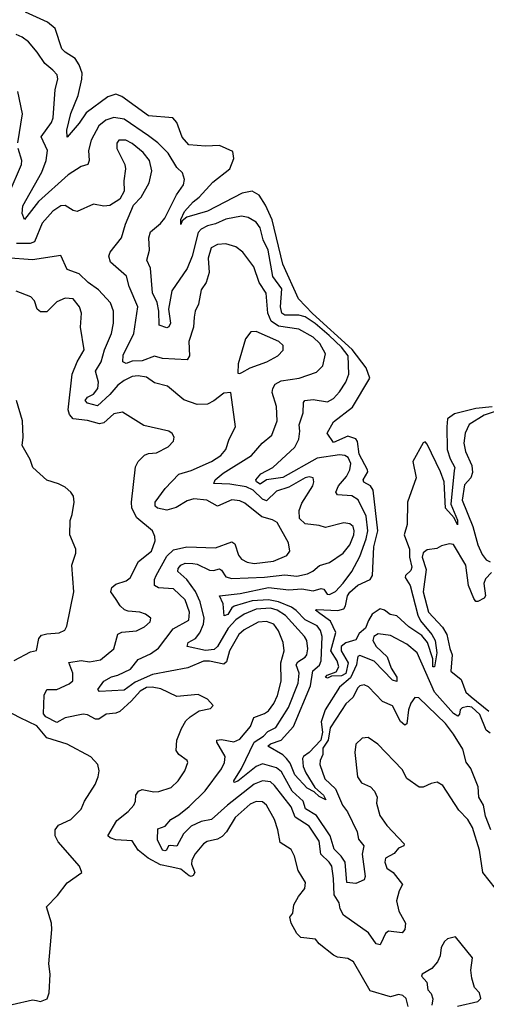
# Model space of a CAD drawing. Extents: x 1493970 to 1595317, y 729910 to 844791.
# Tile 49 of 256: x 1557622 to 1559916, y 757416 to 762258. Entities that reach past the tile are written whole.
import ezdxf

# ---------------------------------------------------------------- set-up
doc = ezdxf.new("R2010")
doc.units = 0

msp = doc.modelspace()

# ---------------------------------------------------------------- linework, layer by layer
at = {"layer": '0CON10XD'}
for points in [[(1559186.9, 759353.1), (1559215, 759361.3), (1559224.5, 759375.5), (1559234.1, 759425), (1559245, 759442.2), (1559285, 759476.8), (1559344.4, 759505), (1559356.5, 759525), (1559363, 759665), (1559382, 759745), (1559359.8, 759945), (1559346.4, 759965), (1559314.4, 759984.4), (1559311.2, 759995), (1559334, 760035), (1559332.6, 760045), (1559291.8, 760121.8), (1559283.1, 760183.1), (1559275, 760197.2), (1559235, 760210.5), (1559165, 760178.8), (1559134.3, 760225), (1559165, 760280.4), (1559258.1, 760351.9), (1559342.7, 760495), (1559324.9, 760545), (1559256.3, 760636.3), (1559062.4, 760812.4), (1558992.5, 760885), (1558915.7, 761055), (1558862.7, 761272.7), (1558831.1, 761345), (1558799.3, 761395), (1558765, 761414.8), (1558715.8, 761404.2), (1558545, 761315.6), (1558443.3, 761286.7), (1558421.7, 761268.3), (1558415, 761250), (1558414.1, 761275), (1558433, 761315), (1558475, 761362.7), (1558504.3, 761385.7), (1558571.7, 761458.3), (1558654.7, 761525), (1558674.5, 761574.5), (1558670, 761610), (1558605, 761638.9), (1558535.1, 761634.9), (1558453, 761643), (1558420.1, 761680.1), (1558395, 761752.7), (1558375, 761774.4), (1558255, 761784.6), (1558125, 761879.1), (1558095, 761891.8), (1558055, 761877.5), (1557949.7, 761800.3), (1557915, 761749.6), (1557855, 761680), (1557854.3, 761715), (1557873.6, 761796.4), (1557908.9, 761885), (1557927.7, 761965), (1557930, 761995), (1557915, 762036), (1557895, 762066.7), (1557845, 762097.6), (1557828.9, 762115), (1557795.9, 762215), (1557758.5, 762245), (1557650, 762295)], [(1559935, 758750.1), (1559915.5, 758765), (1559885, 758840.7), (1559845, 758876.9), (1559825, 758880.6), (1559796.7, 758873.3), (1559787.7, 758865), (1559785, 758842.5), (1559776.4, 758833.6), (1559755, 758845.9), (1559661.1, 758951.1), (1559576.6, 759145), (1559525, 759187.5), (1559445, 759229.3), (1559385, 759238.1), (1559363.4, 759225), (1559358.9, 759205), (1559374.8, 759175), (1559428, 759125), (1559448.9, 759068.9), (1559476.3, 759025), (1559476.9, 759003.1), (1559455, 759010.7), (1559365, 759103), (1559295, 759131.9), (1559285, 759127.3), (1559282.5, 759117.5), (1559278.7, 759085), (1559247.7, 759022.3), (1559193.9, 758976.1), (1559123.5, 758865), (1559104.6, 758805), (1559111, 758755), (1559102.2, 758715), (1559045.8, 758654.2), (1559017.1, 758635), (1559013.2, 758625), (1559016.5, 758585), (1559028.5, 758555), (1559072.9, 758482.9), (1559116, 758445), (1559127.7, 758422.3), (1559095, 758437.5), (1559070.3, 758460.3), (1559035, 758479.1), (1558975, 758545.3), (1558951.9, 758601.9), (1558934.4, 758625), (1558915, 758642.8), (1558842.7, 758685), (1558855, 758697.1), (1558908.4, 758715), (1558967.7, 758782.3), (1559052.3, 758982.3), (1559063.3, 759056.7), (1559096.1, 759083.9), (1559104, 759105), (1559109, 759225), (1559101.2, 759255), (1559085, 759278), (1559025, 759306.5), (1558982, 759352), (1558958.3, 759368.3), (1558895, 759395.3), (1558845, 759404.9), (1558765, 759401), (1558675.9, 759374.1), (1558664.3, 759365.7), (1558645, 759332.9), (1558626.8, 759326.8), (1558622.5, 759385), (1558604, 759425), (1558706.5, 759436.5), (1558845, 759465.6), (1558945, 759454.5), (1559008.7, 759458.7), (1559065, 759449.1), (1559105, 759461.5), (1559117.7, 759457.7), (1559133.6, 759433.6), (1559145, 759431.8), (1559175, 759445.3), (1559213, 759487), (1559254.3, 759545), (1559295, 759617.7), (1559325.6, 759705), (1559333.1, 759745), (1559325, 759816.5), (1559286.9, 759896.9), (1559255, 759916.5), (1559185, 759921.2), (1559177.1, 759935), (1559189.1, 759965), (1559228.3, 760011.7), (1559245.2, 760045), (1559250.3, 760075), (1559237.5, 760105), (1559220.8, 760115), (1559195, 760118.5), (1559085, 760101.3), (1558915, 760006.6), (1558835, 759995.6), (1558805, 759973.2), (1558786, 759985), (1558783.6, 759995), (1558807.1, 760025), (1558866.2, 760055), (1558975, 760156.1), (1558993.8, 760195), (1558999.8, 760235), (1558996.4, 760266.3), (1559015.8, 760325), (1559018.1, 760375), (1559023.8, 760385), (1559065, 760389.3), (1559135, 760378.9), (1559165, 760395.4), (1559195, 760427.5), (1559225.9, 760475), (1559240.6, 760515), (1559236.5, 760605), (1559205, 760647.2), (1559143.7, 760705), (1559075, 760763.4), (1559025, 760796.4), (1558995.1, 760805.1), (1558925, 760804.8), (1558911.3, 760815), (1558903.6, 760845), (1558910.3, 760935), (1558865.9, 760995), (1558844, 761125), (1558818.9, 761175), (1558804.8, 761234.8), (1558785, 761262), (1558746, 761285), (1558711.8, 761291.8), (1558635, 761277.3), (1558585, 761253.9), (1558545, 761243.8), (1558515, 761228.4), (1558499.5, 761210.5), (1558469.6, 761095), (1558445.7, 761035), (1558369.5, 760925), (1558353.8, 760835), (1558364.3, 760765), (1558355, 760746.8), (1558345, 760742.2), (1558307.7, 760755), (1558306.1, 760825), (1558297.4, 760867.4), (1558275.5, 760915), (1558266, 761036), (1558247.1, 761075), (1558260.4, 761125), (1558256.2, 761185), (1558264.7, 761215.3), (1558314.5, 761255), (1558335, 761282.2), (1558393.4, 761396.6), (1558427.5, 761445), (1558432.3, 761472.3), (1558422, 761505), (1558395, 761531.4), (1558351.6, 761601.6), (1558302, 761652), (1558256.1, 761686.1), (1558135, 761767.7), (1558085, 761776.2), (1558046.1, 761763.9), (1558011.6, 761735), (1557974.1, 761665), (1557959.6, 761615), (1557963.9, 761565), (1557956.5, 761545), (1557925, 761535.3), (1557861.2, 761495), (1557715, 761363.6), (1557645, 761275.8), (1557633.9, 761303.9), (1557638.1, 761341.9), (1557731.6, 761508.4), (1557752, 761565), (1557758.5, 761615), (1557728.3, 761681.7), (1557777.8, 761752.2), (1557787, 761775), (1557796.6, 761915), (1557810.4, 761965), (1557805.8, 761985.8), (1557785, 762009.4), (1557745, 762041.4), (1557708.5, 762098.5), (1557665, 762148.5), (1557635, 762171.5), (1557605, 762184.7)], [(1557612.7, 761652.7), (1557636.7, 761795), (1557612.5, 761905)], [(1557570.9, 761405), (1557631.5, 761545), (1557632.7, 761565), (1557614.6, 761625)], [(1559937.7, 758275), (1559912.2, 758342.2), (1559901.8, 758395), (1559880, 758435), (1559875.6, 758485), (1559840.3, 758575), (1559816.9, 758606.9), (1559800.6, 758670.6), (1559755.2, 758745), (1559715, 758796.8), (1559585, 758923.1), (1559565, 758924.4), (1559545, 758896.4), (1559533.8, 758865), (1559525.4, 758795), (1559515, 758789.5), (1559495, 758806.4), (1559455, 758884.4), (1559405.3, 758905.3), (1559336.7, 758976.7), (1559315, 758987.8), (1559295, 758982.2), (1559285, 758971.9), (1559259.6, 758925), (1559225, 758893.8), (1559205, 758861.5), (1559149.1, 758775), (1559139, 758715), (1559112.2, 758675), (1559112.7, 758645), (1559098.9, 758615), (1559098.3, 758595), (1559122.5, 758525), (1559175.3, 758475.4), (1559209.6, 758395), (1559232.9, 758362.9), (1559282, 758265), (1559287.9, 758227.9), (1559314.6, 758195), (1559305.9, 758155), (1559321.1, 758045), (1559315, 758029.1), (1559275, 758010.5), (1559230.3, 758015), (1559222.1, 758115), (1559201.9, 758145), (1559168.4, 758178.4), (1559148.4, 758245), (1559081.2, 758345), (1559027.4, 758377.4), (1559015.2, 758415), (1558961.2, 758465), (1558926.7, 758526.7), (1558908.7, 758558.7), (1558885, 758579.6), (1558815, 758598.7), (1558784.2, 758585.8), (1558695, 758513.8), (1558677, 758507), (1558674.8, 758515), (1558712.6, 758575), (1558775.2, 758704.8), (1558820.8, 758735), (1558842.5, 758757.5), (1558881.9, 758778.1), (1558943.7, 758875), (1558991.2, 758995), (1558995.6, 759045), (1558981.7, 759085), (1558989.7, 759100.3), (1559025, 759122.6), (1559034.2, 759135), (1559039, 759165), (1559034.2, 759205), (1559022.7, 759225), (1558928.2, 759328.2), (1558888.1, 759355), (1558855, 759363.7), (1558785, 759359.6), (1558725, 759334.1), (1558685, 759307.1), (1558646.4, 759265), (1558594.4, 759175.6), (1558578.4, 759161.6), (1558535.8, 759155.8), (1558445.5, 759175.5), (1558450.6, 759195), (1558486.5, 759215), (1558507.8, 759242.2), (1558526.4, 759285), (1558529.1, 759315), (1558508.8, 759395), (1558486.9, 759446.9), (1558443.1, 759505), (1558399.5, 759545), (1558401.1, 759558.9), (1558414.6, 759575.4), (1558435, 759584.8), (1558473.9, 759583.9), (1558495, 759580.3), (1558555, 759551), (1558575, 759549), (1558605, 759557.5), (1558615, 759551.1), (1558635, 759518.7), (1558665, 759510), (1558825, 759516.5), (1558925, 759528.3), (1558985, 759521.4), (1559037.2, 759532.8), (1559063.7, 759546.3), (1559095.8, 759574.2), (1559145, 759589.1), (1559212.3, 759635), (1559245.7, 759675), (1559265.2, 759725), (1559266.9, 759745), (1559260.9, 759765), (1559245, 759779.1), (1559215, 759783.8), (1559125, 759761.1), (1559095, 759770.9), (1559025, 759779.1), (1558998.2, 759805), (1558995.3, 759845), (1559009.9, 759880.1), (1559062.5, 759965), (1559068.5, 759985), (1559065, 760005.6), (1559045, 760010.4), (1559025.4, 760005.4), (1558945, 759958.4), (1558885, 759939.7), (1558835, 759892.4), (1558815, 759900), (1558770.4, 759945), (1558735, 759960.6), (1558655, 759973.3), (1558577, 759977), (1558582.5, 759995), (1558622.3, 760027.7), (1558761.2, 760115), (1558813.8, 760176.2), (1558862.2, 760215), (1558888.5, 760285), (1558885.4, 760355), (1558863.9, 760425), (1558866.1, 760445), (1558877.5, 760465), (1558908.3, 760481.7), (1558996.2, 760495), (1559082, 760525), (1559111.9, 760555), (1559126.1, 760615), (1559098.1, 760665), (1559065, 760697), (1558995, 760736.5), (1558895, 760751.5), (1558858.4, 760775), (1558842.4, 760815), (1558833.4, 760913.4), (1558799.1, 760965), (1558773, 761043), (1558718.5, 761115), (1558685, 761140.4), (1558635, 761155.3), (1558595, 761152.8), (1558563.5, 761136.5), (1558549.4, 761085), (1558553.8, 761015), (1558538.6, 760965), (1558515, 760930), (1558500.5, 760859.5), (1558484.5, 760825), (1558479.1, 760795), (1558475.9, 760745), (1558453.8, 760675), (1558457.7, 760605), (1558445, 760585.6), (1558325, 760592), (1558285, 760602.4), (1558225, 760579.9), (1558175, 760578.1), (1558145, 760567.8), (1558130, 760575), (1558131.4, 760608.6), (1558182.7, 760715), (1558202.9, 760845), (1558160.9, 760945), (1558146.4, 760996.4), (1558067.8, 761065), (1558060, 761095), (1558066.7, 761115), (1558123.1, 761185), (1558142.9, 761252.9), (1558181.4, 761345), (1558220, 761385), (1558257.9, 761455), (1558271.2, 761515), (1558260.4, 761565), (1558228.8, 761605), (1558175, 761648.9), (1558143.3, 761665), (1558110, 761665), (1558098.9, 761651.1), (1558100, 761625), (1558138.9, 761545), (1558143.1, 761525), (1558134.5, 761465.5), (1558135.6, 761415), (1558115, 761375.7), (1558065, 761343.3), (1558035, 761340.6), (1557985, 761350), (1557905, 761314.4), (1557885, 761319.4), (1557845, 761343.5), (1557825, 761342.7), (1557785, 761315.5), (1557732.2, 761257.8), (1557694.8, 761165.2), (1557673.2, 761156.8), (1557606.7, 761156.7)], [(1559962, 757985), (1559899.7, 758065), (1559882.3, 758175), (1559847.4, 758285), (1559825.6, 758325.6), (1559781.1, 758371.1), (1559702.6, 758492.6), (1559675, 758509.2), (1559645, 758502), (1559605, 758484), (1559586.2, 758483.8), (1559525.9, 758525.9), (1559501.7, 758571.7), (1559382.5, 758695), (1559335, 758728), (1559305, 758725.7), (1559274.3, 758695), (1559270, 758655), (1559282.9, 758535), (1559302, 758505), (1559346, 758485), (1559366.9, 758465), (1559380, 758435), (1559375.7, 758405), (1559392.5, 758345), (1559426.9, 758295), (1559512.5, 758205), (1559511.2, 758195), (1559485, 758183.5), (1559462.4, 758157.6), (1559420, 758135), (1559417.1, 758115), (1559426.9, 758085), (1559458.9, 758065), (1559504.3, 758005), (1559487.1, 757975), (1559474, 757925), (1559485.3, 757875), (1559518.5, 757815), (1559516.2, 757785), (1559501.9, 757768.1), (1559435, 757776.6), (1559421.3, 757765), (1559409.7, 757740.3), (1559395, 757709.5), (1559375, 757713.1), (1559337.3, 757767.3), (1559214.5, 757855), (1559197.7, 757885), (1559193.1, 757915), (1559167.6, 757955), (1559165.2, 758035.2), (1559156, 758095), (1559144.2, 758115), (1559102.7, 758155), (1559095, 758219.2), (1559045, 758291.9), (1558976.7, 758336.7), (1558956.6, 758386.6), (1558875, 758492.2), (1558855, 758509.5), (1558815, 758514.8), (1558775, 758498.9), (1558643, 758395), (1558565, 758325.3), (1558515, 758315.8), (1558465, 758292.8), (1558426.7, 758255), (1558393.9, 758193.9), (1558362.1, 758197.9), (1558354.4, 758195), (1558344.2, 758175), (1558335, 758170.4), (1558325, 758174.5), (1558300, 758225), (1558300.9, 758279.1), (1558337.6, 758292.4), (1558365, 758325.5), (1558405, 758348.2), (1558455, 758388.9), (1558534, 758466), (1558615, 758573.6), (1558628.9, 758605), (1558631.9, 758635), (1558591.1, 758705), (1558592, 758715), (1558615, 758718), (1558675, 758707.6), (1558705, 758719.6), (1558757.5, 758782.5), (1558773.7, 758826.3), (1558825, 758845.8), (1558845, 758860), (1558871.7, 758895), (1558888.9, 758935), (1558906.9, 759005), (1558905.7, 759095), (1558922.9, 759155), (1558917.5, 759195), (1558895, 759252.2), (1558870.9, 759285), (1558835, 759298.6), (1558795.2, 759294.8), (1558725, 759257.6), (1558699.4, 759235), (1558653.7, 759155), (1558639, 759101), (1558625, 759088.4), (1558555, 759104.3), (1558525, 759104.2), (1558449.5, 759070.5), (1558275, 759038.2), (1558190.4, 758999.6), (1558135, 758960.5), (1558014.1, 758954.1), (1558005.6, 758965), (1558036.2, 759005), (1558073.4, 759026.7), (1558105.2, 759034.8), (1558166.2, 759065), (1558205, 759111.2), (1558265, 759139.2), (1558305, 759167.5), (1558377.4, 759262.6), (1558454.1, 759305), (1558457, 759345), (1558435, 759405.3), (1558378.5, 759458.5), (1558303.8, 759463.8), (1558285.6, 759475.6), (1558285.4, 759505), (1558292.5, 759525), (1558345, 759619.7), (1558378.8, 759651.2), (1558444.3, 759665.7), (1558585, 759660.9), (1558665, 759690.7), (1558679.7, 759679.7), (1558698.2, 759625), (1558711.8, 759605), (1558740.1, 759590.1), (1558775, 759584.1), (1558870.6, 759595), (1558935, 759622.7), (1558949.5, 759645), (1558943.1, 759685), (1558887.9, 759785), (1558865, 759799.1), (1558812.6, 759812.6), (1558729.6, 759879.6), (1558705, 759891.5), (1558665, 759896.1), (1558595, 759865.5), (1558542, 759895), (1558478.4, 759901.6), (1558445, 759891.2), (1558390.8, 759859.2), (1558345, 759845.8), (1558300, 759855), (1558288.5, 759865), (1558288.2, 759885), (1558337.7, 759952.3), (1558405, 760023.6), (1558465, 760041.2), (1558565, 760085.2), (1558610.8, 760115), (1558636.1, 760145), (1558651.8, 760195), (1558683.8, 760255), (1558660, 760425), (1558625, 760421.2), (1558577.2, 760382.8), (1558545, 760366.9), (1558495, 760365.5), (1558428.8, 760388.8), (1558348.8, 760455), (1558285, 760472.7), (1558245, 760499.6), (1558205, 760506.3), (1558175, 760503.1), (1558135, 760484.2), (1558105, 760460.5), (1558065.9, 760415), (1558005, 760359.1), (1557955, 760372.3), (1557944.1, 760385), (1557955, 760401.8), (1557985, 760415.9), (1558005.9, 760445), (1558009.7, 760475), (1557995, 760528.8), (1558022, 760575), (1558039.7, 760635), (1558074.1, 760715), (1558084.1, 760765), (1558083.4, 760825), (1558067.9, 760865), (1558008.9, 760928.9), (1557958.9, 760965), (1557915, 761007.5), (1557855, 761028.6), (1557825, 761097.5), (1557685, 761077.5), (1557555, 761086.7)], [(1559532.5, 757405), (1559522.5, 757445), (1559505, 757460), (1559485, 757463.8), (1559445, 757453.8), (1559345, 757482.5), (1559262.9, 757625), (1559235, 757641.1), (1559185, 757648.6), (1559165, 757657.5), (1559095, 757714.2), (1559076.2, 757736.2), (1559004.6, 757745), (1558984.4, 757765), (1558956.4, 757815), (1558949.5, 757845), (1558965.6, 757865), (1558970.4, 757905), (1558993.3, 757946.7), (1559024.3, 757985), (1559026.9, 758015), (1558990.8, 758075), (1558972.5, 758145), (1558957, 758177), (1558902.2, 758212.2), (1558891.5, 758275), (1558875.4, 758325), (1558835.4, 758395), (1558815, 758411.2), (1558785, 758413.9), (1558755, 758400.4), (1558681.8, 758335), (1558639.2, 758265), (1558618, 758242), (1558595, 758228.8), (1558543.2, 758216.8), (1558526.5, 758205), (1558485, 758155.5), (1558468.5, 758125), (1558467.1, 758105), (1558483.2, 758065), (1558475, 758049.3), (1558465, 758044.3), (1558455, 758047.8), (1558415, 758081.6), (1558362, 758092), (1558315, 758101.9), (1558254.3, 758135), (1558203.8, 758173.8), (1558175, 758219.6), (1558094.7, 758224.7), (1558066.2, 758235), (1558056, 758245), (1558099.6, 758320.4), (1558155, 758364.6), (1558182.9, 758395), (1558190.9, 758415), (1558192.5, 758445), (1558205.8, 758465), (1558225, 758472.1), (1558281.3, 758461.3), (1558306.9, 758463.1), (1558367.1, 758482.9), (1558401.9, 758515), (1558434.2, 758565), (1558449.2, 758605), (1558445.6, 758615.6), (1558404.2, 758645), (1558391.1, 758665), (1558394.4, 758715), (1558418.3, 758771.7), (1558439.6, 758810.4), (1558459.6, 758830.4), (1558505, 758858.9), (1558559.5, 758870.5), (1558572.5, 758885), (1558545, 758916.2), (1558499.7, 758939.7), (1558395, 758930.5), (1558316.8, 758966.8), (1558273.5, 758976.5), (1558245, 758973.4), (1558215, 758956.8), (1558172.1, 758907.9), (1558113.9, 758856.1), (1558095, 758847.5), (1558047, 758843), (1558011.7, 758818.3), (1557995, 758818.1), (1557955, 758840), (1557935, 758842.7), (1557845, 758825.2), (1557805, 758802.4), (1557750.3, 758830.3), (1557738.4, 758845), (1557743.2, 758936.8), (1557755, 758963.5), (1557805, 758964.5), (1557865, 758991.3), (1557882.6, 759007.4), (1557883.8, 759045), (1557863.7, 759096.3), (1557925, 759107.3), (1557965, 759100.3), (1558019.1, 759110.8), (1558085.6, 759165), (1558105, 759235.8), (1558125, 759246.7), (1558196.6, 759253.4), (1558235, 759272), (1558263.6, 759296.4), (1558267.5, 759315), (1558240, 759335), (1558212.5, 759345), (1558155, 759349.3), (1558136.6, 759356.6), (1558116.4, 759375), (1558097.1, 759407.1), (1558070.5, 759445), (1558075.5, 759465), (1558095, 759481.8), (1558145, 759498.5), (1558165, 759513.3), (1558207, 759593), (1558270.3, 759645), (1558288.7, 759695), (1558287.3, 759717.3), (1558274.4, 759745), (1558197.5, 759807.5), (1558174.1, 759855), (1558171.6, 759885), (1558191.2, 760058.8), (1558204.4, 760085), (1558235, 760116.5), (1558255, 760124.5), (1558295, 760127.3), (1558351.9, 760158.1), (1558378, 760185), (1558380.8, 760205), (1558372.4, 760222.4), (1558355, 760234.4), (1558231.7, 760261.7), (1558128.2, 760328.2), (1558085, 760319.6), (1558035, 760275.5), (1558015, 760270.9), (1557955, 760286.6), (1557885.4, 760295.4), (1557867.1, 760317.1), (1557859.8, 760339.8), (1557880, 760515), (1557904.8, 760575.3), (1557939.1, 760635), (1557921.8, 760745), (1557926.7, 760815), (1557916.1, 760846.1), (1557885, 760884.5), (1557845, 760888.2), (1557805, 760870), (1557755, 760821.9), (1557725, 760821.9), (1557707.8, 760835), (1557695, 760876), (1557677.5, 760895), (1557605, 760923.1)], [(1558705, 760517.5), (1558715, 760523.3), (1558754.6, 760545.4), (1558836.9, 760575), (1558891.9, 760605), (1558917.4, 760632.6), (1558917.5, 760655), (1558895.6, 760675.6), (1558785, 760724.4), (1558757.9, 760722.1), (1558732.4, 760687.6), (1558696, 760565), (1558695, 760520), (1558705, 760517.5)], [(1557595, 759106.8), (1557675, 759149.4), (1557705, 759156.7), (1557716.2, 759215), (1557729.1, 759230.8), (1557755, 759238.6), (1557816.7, 759243.3), (1557843.3, 759256.7), (1557854.2, 759275), (1557888.1, 759445), (1557878.6, 759575), (1557897.5, 759635), (1557898, 759655), (1557869.2, 759725), (1557870, 759795), (1557880, 759825), (1557890, 759885), (1557886.2, 759915), (1557873.3, 759935), (1557845, 759958.8), (1557812.5, 759975), (1557755, 759993.8), (1557686, 760055), (1557674.3, 760094.3), (1557634.4, 760164.4), (1557639.2, 760205), (1557635.8, 760285), (1557605.8, 760385.8)], [(1560045, 760359), (1559906.3, 760313.7), (1559832.5, 760267.5), (1559812.4, 760225), (1559806.4, 760175), (1559813.2, 760135), (1559844.8, 760064.8), (1559848.1, 760031.9), (1559840.6, 760005), (1559809.2, 759970.8), (1559796.8, 759895), (1559849.7, 759765), (1559875, 759675.6), (1559895, 759628), (1559915, 759601.9), (1559935, 759591.2)], [(1559945, 760354), (1559865, 760345.2), (1559760.2, 760319.8), (1559725.8, 760295), (1559722.1, 760255), (1559723.9, 760145), (1559738.2, 760098.2), (1559760.6, 760055), (1559758.9, 760041.1), (1559741, 759875), (1559775, 759797.1), (1559775, 759774), (1559758.2, 759808.2), (1559715.2, 759855), (1559708.4, 759985), (1559690.4, 760035), (1559625, 760170), (1559615, 760182.5), (1559605, 760177.5), (1559554.5, 760085), (1559570.9, 760005), (1559529, 759885), (1559527.6, 759775), (1559513, 759725), (1559538.8, 759655), (1559537.8, 759615), (1559549.8, 759565), (1559545, 759549.6), (1559519.2, 759525), (1559517.3, 759515), (1559542.4, 759475), (1559579.2, 759329.2), (1559591.8, 759301.8), (1559649, 759235), (1559665.2, 759205), (1559672.1, 759145), (1559661.2, 759075), (1559654, 759075), (1559653.2, 759115), (1559627, 759195), (1559599.8, 759229.8), (1559535, 759271.7), (1559475.9, 759325.9), (1559442.8, 759332.8), (1559415, 759353.8), (1559395, 759360.8), (1559355, 759334.6), (1559336.2, 759303.8), (1559322.7, 759265), (1559290.9, 759239.1), (1559275, 759208.9), (1559226.3, 759193.7), (1559202.1, 759175), (1559203.3, 759155), (1559237.6, 759095), (1559225, 759043.7), (1559205, 759031.4), (1559155, 759029.4), (1559135, 759019.2), (1559126.2, 759025), (1559134.4, 759035), (1559178.3, 759051.7), (1559191.8, 759075), (1559183.6, 759105), (1559151, 759155), (1559175.8, 759245), (1559149.7, 759299.7), (1559098.1, 759338.1), (1559076.2, 759355), (1559082.7, 759357.3), (1559186.9, 759353.1)], [(1559941.2, 759538.8), (1559911.8, 759508.2), (1559904.7, 759484.7), (1559911.4, 759425), (1559905, 759414), (1559875, 759397.5), (1559865, 759396.2), (1559855, 759411.2), (1559828.4, 759475), (1559814.8, 759575), (1559755, 759677.5), (1559735, 759680), (1559695, 759670), (1559672.7, 759657.3), (1559625, 759651.4), (1559605, 759636), (1559600, 759615), (1559620.4, 759555), (1559605.2, 759445), (1559632.5, 759345), (1559701.5, 759271.5), (1559722.6, 759235), (1559736, 759166), (1559748.9, 759135), (1559741.8, 759055), (1559792.8, 759012.8), (1559815, 758950.8), (1559841.1, 758928.9), (1559928, 758858)], [(1557585, 757415.8), (1557685, 757438), (1557704.3, 757434.3), (1557725, 757430), (1557757.5, 757442.5), (1557767.3, 757472.7), (1557772, 757565), (1557765.8, 757615), (1557780.8, 757785), (1557778, 757815), (1557753.8, 757895), (1557808.8, 757951.2), (1557855, 758013.3), (1557927.5, 758065), (1557916.7, 758095), (1557810.5, 758215), (1557797.1, 758245), (1557796.2, 758275), (1557813.1, 758296.9), (1557874.2, 758325), (1557924.3, 758375.7), (1557940, 758415), (1557992.6, 758497.4), (1558008.1, 758535), (1558012.9, 758565), (1558005.8, 758595), (1557972.6, 758632.6), (1557855.9, 758695.9), (1557755, 758726.2), (1557706.1, 758785), (1557624.5, 758824.5), (1557495, 758891.4)], [(1559775, 757407.5), (1559875, 757429.4), (1559889.2, 757445), (1559882.3, 757472.3), (1559858.3, 757498.3), (1559845.7, 757545.7), (1559840.8, 757585), (1559848, 757645), (1559765, 757747.5), (1559725, 757737.5), (1559710, 757725), (1559694.3, 757695), (1559688.6, 757655), (1559675.4, 757624.6), (1559647.5, 757592.5), (1559601.2, 757565), (1559597.5, 757555), (1559623.3, 757525), (1559628.3, 757488.3), (1559645, 757470), (1559653.6, 757443.6), (1559648.3, 757411.7)]]:
    msp.add_lwpolyline(points, dxfattribs=at)

doc.saveas('drawing.dxf')
